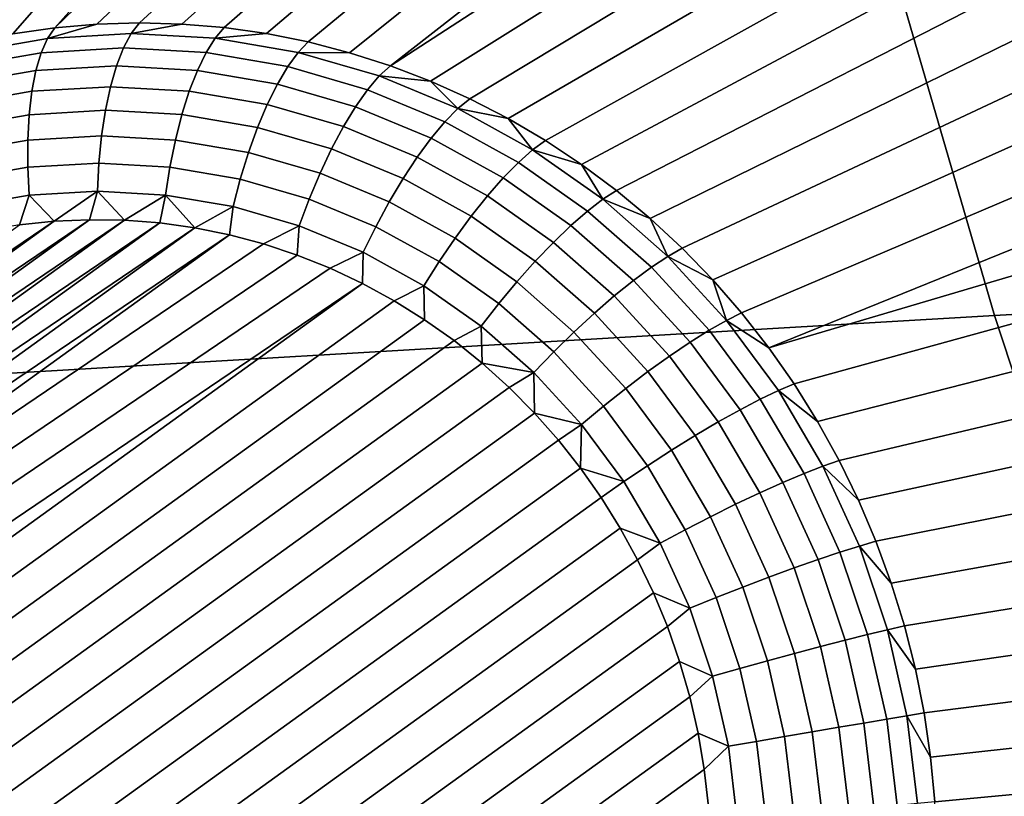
# Model space of a CAD drawing. Header units: metres. Extents: x -240 to 45, y -77 to 27.
# Tile 16 of 256: x -226.974 to -225.971, y -7.349 to -6.558. Entities that reach past the tile are written whole.
import ezdxf

# ---------------------------------------------------------------- set-up
doc = ezdxf.new("R2010")
doc.units = ezdxf.units.M
doc.layers.add('solid_102011X2', color=7, linetype='CONTINUOUS')

msp = doc.modelspace()

# ---------------------------------------------------------------- linework, layer by layer
at = {"layer": 'solid_102011X2'}
for points in [[(-224.768066, -6.04399, 299.500885), (-226.197327, -6.116808, 297.800934), (-225.981155, -6.859543, 297.657959), (-224.555954, -6.777862, 299.357483)], [(-226.197327, -6.116808, 297.800934), (-227.61319, -6.19047, 296.084045), (-227.392761, -6.94215, 295.94165), (-225.981155, -6.859543, 297.657959)], [(-226.555435, -6.242955, 274.784607), (-226.894928, -6.562915, 273.851959), (-226.937943, -6.566638, 273.866241), (-226.604858, -6.244593, 274.801697)], [(-226.505859, -6.243915, 274.767212), (-226.851746, -6.561648, 273.837769), (-226.894928, -6.562915, 273.851959), (-226.555435, -6.242955, 274.784607)], [(-226.456253, -6.247506, 274.749481), (-226.808517, -6.562842, 273.823669), (-226.851746, -6.561648, 273.837769), (-226.505859, -6.243915, 274.767212)], [(-226.654037, -6.248811, 274.818359), (-226.937943, -6.566638, 273.866241), (-226.980667, -6.572806, 273.880554), (-226.702881, -6.255571, 274.834534)], [(-226.654037, -6.248811, 274.818359), (-226.604858, -6.244593, 274.801697), (-226.937943, -6.566638, 273.866241)], [(-226.406693, -6.253729, 274.731567), (-226.765381, -6.566492, 273.809723), (-226.808517, -6.562842, 273.823669), (-226.456253, -6.247506, 274.749481)], [(-226.3573, -6.262606, 274.713531), (-226.722458, -6.572588, 273.79599), (-226.765381, -6.566492, 273.809723), (-226.406693, -6.253729, 274.731567)], [(-226.702881, -6.255571, 274.834534), (-226.980667, -6.572806, 273.880554), (-227.02298, -6.581402, 273.894867), (-226.751312, -6.264852, 274.85022)], [(-226.308167, -6.274127, 274.695465), (-226.679886, -6.581112, 273.782471), (-226.722458, -6.572588, 273.79599), (-226.3573, -6.262606, 274.713531)], [(-226.751312, -6.264852, 274.85022), (-227.02298, -6.581402, 273.894867), (-227.064743, -6.5924, 273.909119), (-226.799225, -6.276611, 274.865295)], [(-226.25943, -6.2883, 274.677429), (-226.637772, -6.592039, 273.769257), (-226.679886, -6.581112, 273.782471), (-226.308167, -6.274127, 274.695465)], [(-226.799225, -6.276611, 274.865295), (-227.064743, -6.5924, 273.909119), (-227.105835, -6.605768, 273.923279), (-226.846573, -6.290825, 274.879761)], [(-226.846573, -6.290825, 274.879761), (-227.105835, -6.605768, 273.923279), (-227.146164, -6.621467, 273.937286), (-226.893234, -6.307447, 274.893555)], [(-226.211212, -6.305092, 274.659576), (-226.596237, -6.605337, 273.756348), (-226.637772, -6.592039, 273.769257), (-226.25943, -6.2883, 274.677429)], [(-226.939163, -6.326444, 274.906677), (-226.893234, -6.307447, 274.893555), (-227.146164, -6.621467, 273.937286)], [(-226.211212, -6.305092, 274.659576), (-226.16362, -6.324492, 274.641907), (-226.596237, -6.605337, 273.756348)], [(-226.984253, -6.347772, 274.919067), (-226.939163, -6.326444, 274.906677), (-227.146164, -6.621467, 273.937286), (-227.185577, -6.63945, 273.951111)], [(-226.116791, -6.346446, 274.624603), (-226.55542, -6.620967, 273.743774), (-226.596237, -6.605337, 273.756348), (-226.16362, -6.324492, 274.641907)], [(-226.070831, -6.370922, 274.607727), (-226.515427, -6.638883, 273.731598), (-226.55542, -6.620967, 273.743774), (-226.116791, -6.346446, 274.624603)], [(-226.025879, -6.397838, 274.59137), (-226.476379, -6.659033, 273.719879), (-226.515427, -6.638883, 273.731598), (-226.070831, -6.370922, 274.607727)], [(-225.982071, -6.427145, 274.575623), (-226.4384, -6.681357, 273.708588), (-226.476379, -6.659033, 273.719879), (-226.025879, -6.397838, 274.59137)], [(-225.939484, -6.45874, 274.560608), (-226.401596, -6.705791, 273.697784), (-226.4384, -6.681357, 273.708588), (-225.982071, -6.427145, 274.575623)], [(-225.898254, -6.49256, 274.546356), (-226.366058, -6.732262, 273.687531), (-226.401596, -6.705791, 273.697784), (-225.939484, -6.45874, 274.560608)], [(-225.858459, -6.528501, 274.532959), (-226.331924, -6.760692, 273.677795), (-226.366058, -6.732262, 273.687531), (-225.898254, -6.49256, 274.546356)], [(-225.820206, -6.566483, 274.520477), (-226.299271, -6.790998, 273.668671), (-226.331924, -6.760692, 273.677795), (-225.858459, -6.528501, 274.532959)], [(-226.860123, -6.572527, 273.812164), (-226.945343, -6.57746, 273.840332), (-226.894928, -6.562915, 273.851959), (-226.851746, -6.561648, 273.837769)], [(-226.945343, -6.57746, 273.840332), (-226.937943, -6.566638, 273.866241), (-226.894928, -6.562915, 273.851959)], [(-226.860123, -6.572527, 273.812164), (-226.851746, -6.561648, 273.837769), (-226.808517, -6.562842, 273.823669)], [(-226.77475, -6.577315, 273.784424), (-226.860123, -6.572527, 273.812164), (-226.808517, -6.562842, 273.823669), (-226.765381, -6.566492, 273.809723)], [(-226.945343, -6.57746, 273.840332), (-227.029404, -6.592056, 273.868591), (-226.980667, -6.572806, 273.880554), (-226.937943, -6.566638, 273.866241)], [(-226.945343, -6.57746, 273.840332), (-226.860123, -6.572527, 273.812164), (-226.867935, -6.587213, 273.788269), (-226.951767, -6.592066, 273.815979)], [(-226.860123, -6.572527, 273.812164), (-226.77475, -6.577315, 273.784424), (-226.783936, -6.591924, 273.761017), (-226.867935, -6.587213, 273.788269)], [(-226.77475, -6.577315, 273.784424), (-226.765381, -6.566492, 273.809723), (-226.722458, -6.572588, 273.79599)], [(-226.690216, -6.591769, 273.757507), (-226.77475, -6.577315, 273.784424), (-226.722458, -6.572588, 273.79599), (-226.679886, -6.581112, 273.782471)], [(-225.783585, -6.606399, 274.509003), (-226.268188, -6.823092, 273.660156), (-226.299271, -6.790998, 273.668671), (-225.820206, -6.566483, 274.520477)], [(-227.029404, -6.592056, 273.868591), (-226.945343, -6.57746, 273.840332), (-226.951767, -6.592066, 273.815979), (-227.034485, -6.606426, 273.843811)], [(-226.77475, -6.577315, 273.784424), (-226.690216, -6.591769, 273.757507), (-226.700775, -6.606143, 273.734528), (-226.783936, -6.591924, 273.761017)], [(-226.690216, -6.591769, 273.757507), (-226.679886, -6.581112, 273.782471), (-226.637772, -6.592039, 273.769257)], [(-227.034485, -6.606426, 273.843811), (-226.951767, -6.592066, 273.815979), (-226.957077, -6.610138, 273.793823), (-227.038055, -6.624199, 273.821075)], [(-226.951767, -6.592066, 273.815979), (-226.867935, -6.587213, 273.788269), (-226.874985, -6.605386, 273.766693), (-226.957077, -6.610138, 273.793823)], [(-226.867935, -6.587213, 273.788269), (-226.783936, -6.591924, 273.761017), (-226.79274, -6.609999, 273.73999), (-226.874985, -6.605386, 273.766693)], [(-226.783936, -6.591924, 273.761017), (-226.700775, -6.606143, 273.734528), (-226.711319, -6.623922, 273.71405), (-226.79274, -6.609999, 273.73999)], [(-226.690216, -6.591769, 273.757507), (-226.607529, -6.615718, 273.731659), (-226.619415, -6.629705, 273.709076), (-226.700775, -6.606143, 273.734528)], [(-226.607529, -6.615718, 273.731659), (-226.690216, -6.591769, 273.757507), (-226.637772, -6.592039, 273.769257), (-226.596237, -6.605337, 273.756348)], [(-227.038055, -6.624199, 273.821075), (-226.957077, -6.610138, 273.793823), (-226.961166, -6.631295, 273.774261), (-227.040085, -6.644999, 273.800842)], [(-226.957077, -6.610138, 273.793823), (-226.874985, -6.605386, 273.766693), (-226.881149, -6.626664, 273.747833), (-226.961166, -6.631295, 273.774261)], [(-226.874985, -6.605386, 273.766693), (-226.79274, -6.609999, 273.73999), (-226.800995, -6.631159, 273.721802), (-226.881149, -6.626664, 273.747833)], [(-226.79274, -6.609999, 273.73999), (-226.711319, -6.623922, 273.71405), (-226.721634, -6.64473, 273.696533), (-226.800995, -6.631159, 273.721802)], [(-226.700775, -6.606143, 273.734528), (-226.619415, -6.629705, 273.709076), (-226.631653, -6.646992, 273.689148), (-226.711319, -6.623922, 273.71405)], [(-226.607529, -6.615718, 273.731659), (-226.596237, -6.605337, 273.756348), (-226.55542, -6.620967, 273.743774)], [(-225.748703, -6.64815, 274.498535), (-226.238785, -6.856877, 273.652283), (-226.268188, -6.823092, 273.660156), (-225.783585, -6.606399, 274.509003)], [(-226.711319, -6.623922, 273.71405), (-226.631653, -6.646992, 273.689148), (-226.643982, -6.667215, 273.672241), (-226.721634, -6.64473, 273.696533)], [(-226.607529, -6.615718, 273.731659), (-226.527634, -6.648882, 273.707214), (-226.540817, -6.662333, 273.685028), (-226.619415, -6.629705, 273.709076)], [(-226.607529, -6.615718, 273.731659), (-226.55542, -6.620967, 273.743774), (-226.527634, -6.648882, 273.707214)], [(-226.527634, -6.648882, 273.707214), (-226.55542, -6.620967, 273.743774), (-226.515427, -6.638883, 273.731598)], [(-227.040085, -6.644999, 273.800842), (-226.961166, -6.631295, 273.774261), (-226.963928, -6.655088, 273.757751), (-227.040512, -6.668386, 273.783539)], [(-226.961166, -6.631295, 273.774261), (-226.881149, -6.626664, 273.747833), (-226.886276, -6.650594, 273.732117), (-226.963928, -6.655088, 273.757751)], [(-226.881149, -6.626664, 273.747833), (-226.800995, -6.631159, 273.721802), (-226.808502, -6.654957, 273.706848), (-226.886276, -6.650594, 273.732117)], [(-226.800995, -6.631159, 273.721802), (-226.721634, -6.64473, 273.696533), (-226.731491, -6.668125, 273.682312), (-226.808502, -6.654957, 273.706848)], [(-226.619415, -6.629705, 273.709076), (-226.540817, -6.662333, 273.685028), (-226.554703, -6.678939, 273.665588), (-226.631653, -6.646992, 273.689148)], [(-226.721634, -6.64473, 273.696533), (-226.643982, -6.667215, 273.672241), (-226.656143, -6.689944, 273.658752), (-226.731491, -6.668125, 273.682312)], [(-226.527634, -6.648882, 273.707214), (-226.515427, -6.638883, 273.731598), (-226.476379, -6.659033, 273.719879)], [(-227.040512, -6.668386, 273.783539), (-226.963928, -6.655088, 273.757751), (-226.965302, -6.681015, 273.744629), (-227.039322, -6.693866, 273.769531)], [(-226.963928, -6.655088, 273.757751), (-226.886276, -6.650594, 273.732117), (-226.890274, -6.676672, 273.719849), (-226.965302, -6.681015, 273.744629)], [(-226.886276, -6.650594, 273.732117), (-226.808502, -6.654957, 273.706848), (-226.815109, -6.680888, 273.695435), (-226.890274, -6.676672, 273.719849)], [(-226.808502, -6.654957, 273.706848), (-226.731491, -6.668125, 273.682312), (-226.740677, -6.693613, 273.671722), (-226.815109, -6.680888, 273.695435)], [(-226.631653, -6.646992, 273.689148), (-226.554703, -6.678939, 273.665588), (-226.568985, -6.698352, 273.649292), (-226.643982, -6.667215, 273.672241)], [(-226.527634, -6.648882, 273.707214), (-226.451477, -6.690873, 273.684448), (-226.465897, -6.703643, 273.662628), (-226.540817, -6.662333, 273.685028)], [(-226.527634, -6.648882, 273.707214), (-226.476379, -6.659033, 273.719879), (-226.451477, -6.690873, 273.684448)], [(-225.715622, -6.691612, 274.489166), (-226.211136, -6.892256, 273.64505), (-226.238785, -6.856877, 273.652283), (-225.748703, -6.64815, 274.498535)], [(-226.540817, -6.662333, 273.685028), (-226.465897, -6.703643, 273.662628), (-226.481339, -6.719388, 273.643646), (-226.554703, -6.678939, 273.665588)], [(-226.451477, -6.690873, 273.684448), (-226.476379, -6.659033, 273.719879), (-226.4384, -6.681357, 273.708588)], [(-226.731491, -6.668125, 273.682312), (-226.656143, -6.689944, 273.658752), (-226.667877, -6.714699, 273.648956), (-226.740677, -6.693613, 273.671722)], [(-226.643982, -6.667215, 273.672241), (-226.568985, -6.698352, 273.649292), (-226.583359, -6.720159, 273.636475), (-226.656143, -6.689944, 273.658752)], [(-227.039322, -6.693866, 273.769531), (-226.965302, -6.681015, 273.744629), (-226.965286, -6.708526, 273.735168), (-227.036545, -6.720899, 273.759155)], [(-226.965302, -6.681015, 273.744629), (-226.890274, -6.676672, 273.719849), (-226.893051, -6.704344, 273.711304), (-226.965286, -6.708526, 273.735168)], [(-226.890274, -6.676672, 273.719849), (-226.815109, -6.680888, 273.695435), (-226.820679, -6.708403, 273.687805), (-226.893051, -6.704344, 273.711304)], [(-226.815109, -6.680888, 273.695435), (-226.740677, -6.693613, 273.671722), (-226.749023, -6.720655, 273.664978), (-226.820679, -6.708403, 273.687805)], [(-226.554703, -6.678939, 273.665588), (-226.481339, -6.719388, 273.643646), (-226.497482, -6.737775, 273.62793), (-226.568985, -6.698352, 273.649292)], [(-226.451477, -6.690873, 273.684448), (-226.4384, -6.681357, 273.708588), (-226.401596, -6.705791, 273.697784)], [(-226.740677, -6.693613, 273.671722), (-226.667877, -6.714699, 273.648956), (-226.678925, -6.740957, 273.643066), (-226.749023, -6.720655, 273.664978)], [(-226.656143, -6.689944, 273.658752), (-226.583359, -6.720159, 273.636475), (-226.597534, -6.743898, 273.627441), (-226.667877, -6.714699, 273.648956)], [(-226.451477, -6.690873, 273.684448), (-226.379974, -6.741197, 273.663605), (-226.395538, -6.753153, 273.642151), (-226.465897, -6.703643, 273.662628)], [(-226.451477, -6.690873, 273.684448), (-226.401596, -6.705791, 273.697784), (-226.379974, -6.741197, 273.663605)], [(-225.715622, -6.691612, 274.489166), (-225.684433, -6.736698, 274.480865), (-226.211136, -6.892256, 273.64505)], [(-226.965286, -6.708526, 273.735168), (-226.893051, -6.704344, 273.711304), (-226.894547, -6.733026, 273.706665), (-226.963867, -6.737039, 273.729584)], [(-226.893051, -6.704344, 273.711304), (-226.820679, -6.708403, 273.687805), (-226.825089, -6.736921, 273.684113), (-226.894547, -6.733026, 273.706665)], [(-226.568985, -6.698352, 273.649292), (-226.497482, -6.737775, 273.62793), (-226.513977, -6.758414, 273.615753), (-226.583359, -6.720159, 273.636475)], [(-226.465897, -6.703643, 273.662628), (-226.395538, -6.753153, 273.642151), (-226.41246, -6.767866, 273.623596), (-226.481339, -6.719388, 273.643646)], [(-227.036545, -6.720899, 273.759155), (-226.965286, -6.708526, 273.735168), (-226.963867, -6.737039, 273.729584), (-227.032257, -6.748912, 273.752594)], [(-226.820679, -6.708403, 273.687805), (-226.749023, -6.720655, 273.664978), (-226.756332, -6.748679, 273.662201), (-226.825089, -6.736921, 273.684113)], [(-226.667877, -6.714699, 273.648956), (-226.597534, -6.743898, 273.627441), (-226.611206, -6.76907, 273.622345), (-226.678925, -6.740957, 273.643066)], [(-226.379974, -6.741197, 273.663605), (-226.401596, -6.705791, 273.697784), (-226.366058, -6.732262, 273.687531)], [(-226.749023, -6.720655, 273.664978), (-226.678925, -6.740957, 273.643066), (-226.689056, -6.768161, 273.641174), (-226.756332, -6.748679, 273.662201)], [(-226.583359, -6.720159, 273.636475), (-226.513977, -6.758414, 273.615753), (-226.530487, -6.780869, 273.607391), (-226.597534, -6.743898, 273.627441)], [(-226.481339, -6.719388, 273.643646), (-226.41246, -6.767866, 273.623596), (-226.430344, -6.785023, 273.608368), (-226.497482, -6.737775, 273.62793)], [(-226.963867, -6.737039, 273.729584), (-226.894547, -6.733026, 273.706665), (-226.93837, -6.763551, 273.720398)], [(-226.894547, -6.733026, 273.706665), (-226.902588, -6.761939, 273.708618), (-226.93837, -6.763551, 273.720398)], [(-226.894547, -6.733026, 273.706665), (-226.86676, -6.762526, 273.696899), (-226.902588, -6.761939, 273.708618)], [(-226.894547, -6.733026, 273.706665), (-226.825089, -6.736921, 273.684113), (-226.86676, -6.762526, 273.696899)], [(-226.379974, -6.741197, 273.663605), (-226.366058, -6.732262, 273.687531), (-226.331924, -6.760692, 273.677795)], [(-227.032257, -6.748912, 273.752594), (-226.963867, -6.737039, 273.729584), (-226.973938, -6.767347, 273.732239), (-227.009232, -6.773327, 273.74411)], [(-226.963867, -6.737039, 273.729584), (-226.93837, -6.763551, 273.720398), (-226.973938, -6.767347, 273.732239)], [(-226.825089, -6.736921, 273.684113), (-226.830978, -6.765303, 273.685333), (-226.86676, -6.762526, 273.696899)], [(-226.825089, -6.736921, 273.684113), (-226.795425, -6.770263, 273.67395), (-226.830978, -6.765303, 273.685333)], [(-226.825089, -6.736921, 273.684113), (-226.756332, -6.748679, 273.662201), (-226.795425, -6.770263, 273.67395)], [(-226.678925, -6.740957, 273.643066), (-226.611206, -6.76907, 273.622345), (-226.624069, -6.795139, 273.621307), (-226.689056, -6.768161, 273.641174)], [(-226.597534, -6.743898, 273.627441), (-226.530487, -6.780869, 273.607391), (-226.546646, -6.804664, 273.603027), (-226.611206, -6.76907, 273.622345)], [(-226.497482, -6.737775, 273.62793), (-226.430344, -6.785023, 273.608368), (-226.448837, -6.804263, 273.596771), (-226.513977, -6.758414, 273.615753)], [(-226.379974, -6.741197, 273.663605), (-226.313934, -6.799265, 273.644989), (-226.330566, -6.810282, 273.62384), (-226.395538, -6.753153, 273.642151)], [(-226.379974, -6.741197, 273.663605), (-226.331924, -6.760692, 273.677795), (-226.313934, -6.799265, 273.644989)], [(-225.655243, -6.783219, 274.473755), (-226.185333, -6.929124, 273.638519), (-226.211136, -6.892256, 273.64505), (-225.684433, -6.736698, 274.480865)], [(-226.756332, -6.748679, 273.662201), (-226.760178, -6.777381, 273.66275), (-226.795425, -6.770263, 273.67395)], [(-226.756332, -6.748679, 273.662201), (-226.689056, -6.768161, 273.641174), (-226.725357, -6.786636, 273.651825), (-226.760178, -6.777381, 273.66275)], [(-226.395538, -6.753153, 273.642151), (-226.330566, -6.810282, 273.62384), (-226.348846, -6.823802, 273.605652), (-226.41246, -6.767866, 273.623596)], [(-227.478439, -7.232588, 273.921539), (-226.830978, -6.765303, 273.685333), (-226.795425, -6.770263, 273.67395)], [(-227.478439, -7.232588, 273.921539), (-227.468277, -7.196647, 273.916351), (-226.830978, -6.765303, 273.685333)], [(-227.468277, -7.196647, 273.916351), (-226.86676, -6.762526, 273.696899), (-226.830978, -6.765303, 273.685333)], [(-227.468277, -7.196647, 273.916351), (-227.456131, -7.161446, 273.910553), (-226.86676, -6.762526, 273.696899)], [(-227.456131, -7.161446, 273.910553), (-226.902588, -6.761939, 273.708618), (-226.86676, -6.762526, 273.696899)], [(-227.456131, -7.161446, 273.910553), (-227.442032, -7.127048, 273.904175), (-226.902588, -6.761939, 273.708618)], [(-227.442032, -7.127048, 273.904175), (-226.93837, -6.763551, 273.720398), (-226.902588, -6.761939, 273.708618)], [(-227.442032, -7.127048, 273.904175), (-227.426056, -7.093649, 273.897217), (-226.93837, -6.763551, 273.720398)], [(-227.426056, -7.093649, 273.897217), (-226.973938, -6.767347, 273.732239), (-226.93837, -6.763551, 273.720398)], [(-226.513977, -6.758414, 273.615753), (-226.448837, -6.804263, 273.596771), (-226.467529, -6.825177, 273.58905), (-226.530487, -6.780869, 273.607391)], [(-226.313934, -6.799265, 273.644989), (-226.331924, -6.760692, 273.677795), (-226.299271, -6.790998, 273.668671)], [(-227.486588, -7.269085, 273.926117), (-226.795425, -6.770263, 273.67395), (-226.760178, -6.777381, 273.66275)], [(-227.486588, -7.269085, 273.926117), (-227.478439, -7.232588, 273.921539), (-226.795425, -6.770263, 273.67395)], [(-226.689056, -6.768161, 273.641174), (-226.691086, -6.797991, 273.641205), (-226.725357, -6.786636, 273.651825)], [(-226.689056, -6.768161, 273.641174), (-226.624069, -6.795139, 273.621307), (-226.65744, -6.81143, 273.63089), (-226.691086, -6.797991, 273.641205)], [(-226.611206, -6.76907, 273.622345), (-226.546646, -6.804664, 273.603027), (-226.562119, -6.829297, 273.602783), (-226.624069, -6.795139, 273.621307)], [(-226.41246, -6.767866, 273.623596), (-226.348846, -6.823802, 273.605652), (-226.368347, -6.839541, 273.590881), (-226.430344, -6.785023, 273.608368)], [(-227.492676, -7.306042, 273.930023), (-226.760178, -6.777381, 273.66275), (-226.725357, -6.786636, 273.651825)], [(-227.492676, -7.306042, 273.930023), (-227.486588, -7.269085, 273.926117), (-226.760178, -6.777381, 273.66275)], [(-226.530487, -6.780869, 273.607391), (-226.467529, -6.825177, 273.58905), (-226.486023, -6.847323, 273.585388), (-226.546646, -6.804664, 273.603027)], [(-226.430344, -6.785023, 273.608368), (-226.368347, -6.839541, 273.590881), (-226.388657, -6.857166, 273.579803), (-226.448837, -6.804263, 273.596771)], [(-225.628113, -6.831098, 274.467773), (-226.161453, -6.967375, 273.63266), (-226.185333, -6.929124, 273.638519), (-225.655243, -6.783219, 274.473755)], [(-224.555954, -6.777862, 299.357483), (-225.981155, -6.859543, 297.657959), (-225.740387, -7.591862, 297.498688), (-224.319702, -7.501435, 299.197754)], [(-227.492676, -7.306042, 273.930023), (-226.725357, -6.786636, 273.651825), (-226.691086, -6.797991, 273.641205), (-227.496704, -7.343329, 273.933258)], [(-226.624069, -6.795139, 273.621307), (-226.624557, -6.826897, 273.620911), (-226.65744, -6.81143, 273.63089)], [(-226.624069, -6.795139, 273.621307), (-226.562119, -6.829297, 273.602783), (-226.592468, -6.844385, 273.611298), (-226.624557, -6.826897, 273.620911)], [(-226.313934, -6.799265, 273.644989), (-226.299271, -6.790998, 273.668671), (-226.268188, -6.823092, 273.660156)], [(-227.496704, -7.343329, 273.933258), (-226.691086, -6.797991, 273.641205), (-226.65744, -6.81143, 273.63089), (-227.498657, -7.38082, 273.935852)], [(-226.546646, -6.804664, 273.603027), (-226.486023, -6.847323, 273.585388), (-226.503952, -6.870234, 273.585846), (-226.562119, -6.829297, 273.602783)], [(-226.448837, -6.804263, 273.596771), (-226.388657, -6.857166, 273.579803), (-226.409378, -6.876302, 273.572662), (-226.467529, -6.825177, 273.58905)], [(-226.313934, -6.799265, 273.644989), (-226.254135, -6.864396, 273.628784), (-226.271744, -6.874359, 273.60788), (-226.330566, -6.810282, 273.62384)], [(-226.313934, -6.799265, 273.644989), (-226.268188, -6.823092, 273.660156), (-226.254135, -6.864396, 273.628784)], [(-227.498657, -7.38082, 273.935852), (-226.65744, -6.81143, 273.63089), (-226.624557, -6.826897, 273.620911), (-227.49852, -7.418451, 273.937744)], [(-226.330566, -6.810282, 273.62384), (-226.271744, -6.874359, 273.60788), (-226.291245, -6.886543, 273.590057), (-226.348846, -6.823802, 273.605652)], [(-226.467529, -6.825177, 273.58905), (-226.409378, -6.876302, 273.572662), (-226.430038, -6.896546, 273.569611), (-226.486023, -6.847323, 273.585388)], [(-226.348846, -6.823802, 273.605652), (-226.291245, -6.886543, 273.590057), (-226.31221, -6.900691, 273.575653), (-226.368347, -6.839541, 273.590881)], [(-226.254135, -6.864396, 273.628784), (-226.268188, -6.823092, 273.660156), (-226.238785, -6.856877, 273.652283)], [(-227.496307, -7.456047, 273.938965), (-227.49852, -7.418451, 273.937744), (-226.624557, -6.826897, 273.620911)], [(-227.496307, -7.456047, 273.938965), (-226.624557, -6.826897, 273.620911), (-226.592468, -6.844385, 273.611298), (-227.491989, -7.493578, 273.939484)], [(-226.562119, -6.829297, 273.602783), (-226.561417, -6.863772, 273.602142), (-226.592468, -6.844385, 273.611298)], [(-226.562119, -6.829297, 273.602783), (-226.503952, -6.870234, 273.585846), (-226.531418, -6.885045, 273.593414), (-226.561417, -6.863772, 273.602142)], [(-225.603104, -6.88023, 274.462921), (-226.139542, -7.006896, 273.627533), (-226.161453, -6.967375, 273.63266), (-225.628113, -6.831098, 274.467773)], [(-227.491989, -7.493578, 273.939484), (-226.592468, -6.844385, 273.611298), (-226.561417, -6.863772, 273.602142), (-227.485611, -7.530772, 273.939331)], [(-226.368347, -6.839541, 273.590881), (-226.31221, -6.900691, 273.575653), (-226.334183, -6.916504, 273.565033), (-226.388657, -6.857166, 273.579803)], [(-226.486023, -6.847323, 273.585388), (-226.430038, -6.896546, 273.569611), (-226.450226, -6.91747, 273.570679), (-226.503952, -6.870234, 273.585846)], [(-227.485611, -7.530772, 273.939331), (-226.561417, -6.863772, 273.602142), (-226.531418, -6.885045, 273.593414), (-227.477173, -7.567597, 273.938477)], [(-225.981155, -6.859543, 297.657959), (-227.392761, -6.94215, 295.94165), (-227.147232, -7.683289, 295.783081), (-225.740387, -7.591862, 297.498688)], [(-226.388657, -6.857166, 273.579803), (-226.334183, -6.916504, 273.565033), (-226.356735, -6.933647, 273.55838), (-226.409378, -6.876302, 273.572662)], [(-226.254135, -6.864396, 273.628784), (-226.201294, -6.935827, 273.615173), (-226.219757, -6.944633, 273.594482), (-226.271744, -6.874359, 273.60788)], [(-226.254135, -6.864396, 273.628784), (-226.238785, -6.856877, 273.652283), (-226.211136, -6.892256, 273.64505)], [(-226.201294, -6.935827, 273.615173), (-226.254135, -6.864396, 273.628784), (-226.211136, -6.892256, 273.64505), (-226.185333, -6.929124, 273.638519)], [(-226.503952, -6.870234, 273.585846), (-226.502731, -6.90802, 273.585205), (-226.531418, -6.885045, 273.593414)], [(-226.503952, -6.870234, 273.585846), (-226.450226, -6.91747, 273.570679), (-226.502731, -6.90802, 273.585205)], [(-226.271744, -6.874359, 273.60788), (-226.219757, -6.944633, 273.594482), (-226.240341, -6.955352, 273.576935), (-226.291245, -6.886543, 273.590057)], [(-227.477173, -7.567597, 273.938477), (-226.531418, -6.885045, 273.593414), (-226.502731, -6.90802, 273.585205), (-227.466751, -7.603756, 273.93692)], [(-226.409378, -6.876302, 273.572662), (-226.356735, -6.933647, 273.55838), (-226.379364, -6.951757, 273.555847), (-226.430038, -6.896546, 273.569611)], [(-225.580261, -6.930476, 274.459259), (-226.11969, -7.047573, 273.623138), (-226.139542, -7.006896, 273.627533), (-225.603104, -6.88023, 274.462921)], [(-226.291245, -6.886543, 273.590057), (-226.240341, -6.955352, 273.576935), (-226.262589, -6.967755, 273.562897), (-226.31221, -6.900691, 273.575653)], [(-226.430038, -6.896546, 273.569611), (-226.379364, -6.951757, 273.555847), (-226.401596, -6.970451, 273.557495), (-226.450226, -6.91747, 273.570679)], [(-226.31221, -6.900691, 273.575653), (-226.262589, -6.967755, 273.562897), (-226.286041, -6.981581, 273.552643), (-226.334183, -6.916504, 273.565033)], [(-227.466751, -7.603756, 273.93692), (-226.502731, -6.90802, 273.585205), (-226.475357, -6.932666, 273.577515), (-227.454361, -7.639213, 273.934692)], [(-226.450226, -6.91747, 273.570679), (-226.475357, -6.932666, 273.577515), (-226.502731, -6.90802, 273.585205)], [(-226.450226, -6.91747, 273.570679), (-226.449509, -6.958776, 273.570404), (-226.475357, -6.932666, 273.577515)], [(-226.450226, -6.91747, 273.570679), (-226.401596, -6.970451, 273.557495), (-226.449509, -6.958776, 273.570404)], [(-226.334183, -6.916504, 273.565033), (-226.286041, -6.981581, 273.552643), (-226.310211, -6.996538, 273.546417), (-226.356735, -6.933647, 273.55838)], [(-227.454361, -7.639213, 273.934692), (-226.475357, -6.932666, 273.577515), (-226.449509, -6.958776, 273.570404), (-227.440125, -7.673706, 273.931824)], [(-226.356735, -6.933647, 273.55838), (-226.310211, -6.996538, 273.546417), (-226.334564, -7.012308, 273.544312), (-226.379364, -6.951757, 273.555847)], [(-226.201294, -6.935827, 273.615173), (-226.185333, -6.929124, 273.638519), (-226.161453, -6.967375, 273.63266)], [(-225.559692, -6.981704, 274.456726), (-226.101944, -7.089284, 273.619476), (-226.11969, -7.047573, 273.623138), (-225.580261, -6.930476, 274.459259)], [(-226.196716, -7.029422, 273.566467), (-226.240341, -6.955352, 273.576935), (-226.219757, -6.944633, 273.594482), (-226.175217, -7.020281, 273.583801)], [(-226.175217, -7.020281, 273.583801), (-226.219757, -6.944633, 273.594482), (-226.201294, -6.935827, 273.615173), (-226.156021, -7.01272, 273.604309)], [(-226.156021, -7.01272, 273.604309), (-226.201294, -6.935827, 273.615173), (-226.161453, -6.967375, 273.63266), (-226.139542, -7.006896, 273.627533)], [(-226.379364, -6.951757, 273.555847), (-226.334564, -7.012308, 273.544312), (-226.358597, -7.028558, 273.546417), (-226.401596, -6.970451, 273.557495)], [(-226.220078, -7.039947, 273.552704), (-226.262589, -6.967755, 273.562897), (-226.240341, -6.955352, 273.576935), (-226.196716, -7.029422, 273.566467)], [(-227.440125, -7.673706, 273.931824), (-226.449509, -6.958776, 273.570404), (-226.425186, -6.98629, 273.563843), (-227.424072, -7.70719, 273.928284)], [(-226.401596, -6.970451, 273.557495), (-226.425186, -6.98629, 273.563843), (-226.449509, -6.958776, 273.570404)], [(-226.401596, -6.970451, 273.557495), (-226.402588, -7.01495, 273.557922), (-226.425186, -6.98629, 273.563843)], [(-226.401596, -6.970451, 273.557495), (-226.358597, -7.028558, 273.546417), (-226.402588, -7.01495, 273.557922)], [(-226.244797, -7.051635, 273.542755), (-226.286041, -6.981581, 273.552643), (-226.262589, -6.967755, 273.562897), (-226.220078, -7.039947, 273.552704)], [(-226.27034, -7.064237, 273.536835), (-226.310211, -6.996538, 273.546417), (-226.286041, -6.981581, 273.552643), (-226.244797, -7.051635, 273.542755)], [(-225.541428, -7.03378, 274.455322), (-226.086349, -7.131908, 273.616577), (-226.101944, -7.089284, 273.619476), (-225.559692, -6.981704, 274.456726)], [(-227.424072, -7.70719, 273.928284), (-226.425186, -6.98629, 273.563843), (-226.402588, -7.01495, 273.557922), (-227.406403, -7.73942, 273.924164)], [(-226.296188, -7.077488, 273.535126), (-226.334564, -7.012308, 273.544312), (-226.310211, -6.996538, 273.546417), (-226.27034, -7.064237, 273.536835)], [(-227.38707, -7.770453, 273.919434), (-227.406403, -7.73942, 273.924164), (-226.402588, -7.01495, 273.557922), (-226.381638, -7.044813, 273.552612)], [(-226.358597, -7.028558, 273.546417), (-226.381638, -7.044813, 273.552612), (-226.402588, -7.01495, 273.557922)], [(-226.321777, -7.091107, 273.537598), (-226.358597, -7.028558, 273.546417), (-226.334564, -7.012308, 273.544312), (-226.296188, -7.077488, 273.535126)], [(-226.156021, -7.01272, 273.604309), (-226.118835, -7.094172, 273.596344), (-226.138641, -7.100416, 273.575958), (-226.175217, -7.020281, 273.583801)], [(-226.156021, -7.01272, 273.604309), (-226.139542, -7.006896, 273.627533), (-226.11969, -7.047573, 273.623138)], [(-226.118835, -7.094172, 273.596344), (-226.156021, -7.01272, 273.604309), (-226.11969, -7.047573, 273.623138), (-226.101944, -7.089284, 273.619476)], [(-226.175217, -7.020281, 273.583801), (-226.138641, -7.100416, 273.575958), (-226.160904, -7.107885, 273.558807), (-226.196716, -7.029422, 273.566467)], [(-226.358597, -7.028558, 273.546417), (-226.321777, -7.091107, 273.537598), (-226.362289, -7.075847, 273.547882), (-226.381638, -7.044813, 273.552612)], [(-226.196716, -7.029422, 273.566467), (-226.160904, -7.107885, 273.558807), (-226.185181, -7.116421, 273.545227), (-226.220078, -7.039947, 273.552704)], [(-225.525528, -7.086572, 274.455017), (-226.072968, -7.17532, 273.614441), (-226.086349, -7.131908, 273.616577), (-225.541428, -7.03378, 274.455322)], [(-227.366119, -7.800317, 273.914124), (-227.38707, -7.770453, 273.919434), (-226.381638, -7.044813, 273.552612), (-226.362289, -7.075847, 273.547882)], [(-226.220078, -7.039947, 273.552704), (-226.185181, -7.116421, 273.545227), (-226.210922, -7.125843, 273.535492), (-226.244797, -7.051635, 273.542755)], [(-226.244797, -7.051635, 273.542755), (-226.210922, -7.125843, 273.535492), (-226.23761, -7.135952, 273.529846), (-226.27034, -7.064237, 273.536835)], [(-226.27034, -7.064237, 273.536835), (-226.23761, -7.135952, 273.529846), (-226.264664, -7.146534, 273.528381), (-226.296188, -7.077488, 273.535126)], [(-226.34462, -7.108077, 273.543762), (-227.343506, -7.828976, 273.908203), (-227.366119, -7.800317, 273.914124), (-226.362289, -7.075847, 273.547882)], [(-226.321777, -7.091107, 273.537598), (-226.34462, -7.108077, 273.543762), (-226.362289, -7.075847, 273.547882)], [(-226.296188, -7.077488, 273.535126), (-226.264664, -7.146534, 273.528381), (-226.291534, -7.157366, 273.531128), (-226.321777, -7.091107, 273.537598)], [(-226.321777, -7.091107, 273.537598), (-226.291534, -7.157366, 273.531128), (-226.328583, -7.14156, 273.540253), (-226.34462, -7.108077, 273.543762)], [(-226.118835, -7.094172, 273.596344), (-226.090195, -7.179231, 273.59137), (-226.110458, -7.184098, 273.571075), (-226.138641, -7.100416, 273.575958)], [(-226.118835, -7.094172, 273.596344), (-226.101944, -7.089284, 273.619476), (-226.086349, -7.131908, 273.616577)], [(-226.090195, -7.179231, 273.59137), (-226.118835, -7.094172, 273.596344), (-226.086349, -7.131908, 273.616577), (-226.072968, -7.17532, 273.614441)], [(-225.512054, -7.139937, 274.45578), (-226.061829, -7.219393, 273.613068), (-226.072968, -7.17532, 273.614441), (-225.525528, -7.086572, 274.455017)], [(-226.138641, -7.100416, 273.575958), (-226.110458, -7.184098, 273.571075), (-226.133316, -7.189822, 273.554016), (-226.160904, -7.107885, 273.558807)], [(-226.328583, -7.14156, 273.540253), (-227.319199, -7.85649, 273.901672), (-227.343506, -7.828976, 273.908203), (-226.34462, -7.108077, 273.543762)], [(-226.160904, -7.107885, 273.558807), (-226.133316, -7.189822, 273.554016), (-226.158279, -7.19628, 273.540527), (-226.185181, -7.116421, 273.545227)], [(-226.210922, -7.125843, 273.535492), (-226.18483, -7.203336, 273.530945), (-226.212387, -7.210842, 273.525452), (-226.23761, -7.135952, 273.529846)], [(-226.185181, -7.116421, 273.545227), (-226.158279, -7.19628, 273.540527), (-226.18483, -7.203336, 273.530945), (-226.210922, -7.125843, 273.535492)], [(-226.23761, -7.135952, 273.529846), (-226.212387, -7.210842, 273.525452), (-226.240387, -7.218637, 273.524139), (-226.264664, -7.146534, 273.528381)], [(-226.314346, -7.176054, 273.537354), (-227.29335, -7.8826, 273.894562), (-227.319199, -7.85649, 273.901672), (-226.328583, -7.14156, 273.540253)], [(-226.291534, -7.157366, 273.531128), (-226.314346, -7.176054, 273.537354), (-226.328583, -7.14156, 273.540253)], [(-225.501022, -7.193744, 274.457581), (-226.052963, -7.263996, 273.612488), (-226.061829, -7.219393, 273.613068), (-225.512054, -7.139937, 274.45578)], [(-226.264664, -7.146534, 273.528381), (-226.240387, -7.218637, 273.524139), (-226.268234, -7.226558, 273.527069), (-226.291534, -7.157366, 273.531128)], [(-226.291534, -7.157366, 273.531128), (-226.268234, -7.226558, 273.527069), (-226.301956, -7.211511, 273.535156), (-226.314346, -7.176054, 273.537354)], [(-226.301956, -7.211511, 273.535156), (-227.265976, -7.907247, 273.886871), (-227.29335, -7.8826, 273.894562), (-226.314346, -7.176054, 273.537354)], [(-226.090195, -7.179231, 273.59137), (-226.072968, -7.17532, 273.614441), (-226.061829, -7.219393, 273.613068)], [(-226.110458, -7.184098, 273.571075), (-226.091003, -7.270346, 273.569153), (-226.114273, -7.274271, 273.552124), (-226.133316, -7.189822, 273.554016)], [(-226.090195, -7.179231, 273.59137), (-226.070419, -7.266898, 273.589417), (-226.091003, -7.270346, 273.569153), (-226.110458, -7.184098, 273.571075)], [(-226.070419, -7.266898, 273.589417), (-226.090195, -7.179231, 273.59137), (-226.061829, -7.219393, 273.613068), (-226.052963, -7.263996, 273.612488)], [(-226.158279, -7.19628, 273.540527), (-226.139725, -7.278587, 273.538727), (-226.166809, -7.283206, 273.529175), (-226.18483, -7.203336, 273.530945)], [(-226.133316, -7.189822, 273.554016), (-226.114273, -7.274271, 273.552124), (-226.139725, -7.278587, 273.538727), (-226.158279, -7.19628, 273.540527)], [(-225.492493, -7.247827, 274.460327), (-226.046402, -7.309, 273.612671), (-226.052963, -7.263996, 273.612488), (-225.501022, -7.193744, 274.457581)], [(-226.18483, -7.203336, 273.530945), (-226.166809, -7.283206, 273.529175), (-226.194977, -7.288027, 273.523743), (-226.212387, -7.210842, 273.525452)], [(-226.291534, -7.247669, 273.5336), (-227.237289, -7.930222, 273.878662), (-227.265976, -7.907247, 273.886871), (-226.301956, -7.211511, 273.535156)], [(-226.268234, -7.226558, 273.527069), (-226.291534, -7.247669, 273.5336), (-226.301956, -7.211511, 273.535156)], [(-226.212387, -7.210842, 273.525452), (-226.194977, -7.288027, 273.523743), (-226.223633, -7.292951, 273.522491), (-226.240387, -7.218637, 273.524139)], [(-226.240387, -7.218637, 273.524139), (-226.223633, -7.292951, 273.522491), (-226.252151, -7.297872, 273.525482), (-226.268234, -7.226558, 273.527069)], [(-226.268234, -7.226558, 273.527069), (-226.252151, -7.297872, 273.525482), (-226.283096, -7.284494, 273.532745), (-226.291534, -7.247669, 273.5336)], [(-226.283096, -7.284494, 273.532745), (-227.207291, -7.951494, 273.869934), (-227.237289, -7.930222, 273.878662), (-226.291534, -7.247669, 273.5336)], [(-225.486496, -7.30205, 274.46402), (-226.042175, -7.35427, 273.613617), (-226.046402, -7.309, 273.612671), (-225.492493, -7.247827, 274.460327)], [(-226.070419, -7.266898, 273.589417), (-226.052963, -7.263996, 273.612488), (-226.046402, -7.309, 273.612671)], [(-226.114273, -7.274271, 273.552124), (-226.103989, -7.360242, 273.553223), (-226.1297, -7.362379, 273.539764), (-226.139725, -7.278587, 273.538727)], [(-226.091003, -7.270346, 273.569153), (-226.080505, -7.358149, 273.570251), (-226.103989, -7.360242, 273.553223), (-226.114273, -7.274271, 273.552124)], [(-226.070419, -7.266898, 273.589417), (-226.059753, -7.356145, 273.590546), (-226.080505, -7.358149, 273.570251), (-226.091003, -7.270346, 273.569153)], [(-226.059753, -7.356145, 273.590546), (-226.070419, -7.266898, 273.589417), (-226.046402, -7.309, 273.612671), (-226.042175, -7.35427, 273.613617)], [(-226.276718, -7.321689, 273.532562), (-227.176239, -7.970882, 273.860748), (-227.207291, -7.951494, 273.869934), (-226.283096, -7.284494, 273.532745)], [(-226.252151, -7.297872, 273.525482), (-226.276718, -7.321689, 273.532562), (-226.283096, -7.284494, 273.532745)], [(-226.166809, -7.283206, 273.529175), (-226.157089, -7.364515, 273.530212), (-226.185593, -7.366605, 273.524719), (-226.194977, -7.288027, 273.523743)], [(-226.139725, -7.278587, 273.538727), (-226.1297, -7.362379, 273.539764), (-226.157089, -7.364515, 273.530212), (-226.166809, -7.283206, 273.529175)], [(-226.223633, -7.292951, 273.522491), (-226.214584, -7.368604, 273.523438), (-226.243469, -7.370471, 273.526398), (-226.252151, -7.297872, 273.525482)], [(-226.194977, -7.288027, 273.523743), (-226.185593, -7.366605, 273.524719), (-226.214584, -7.368604, 273.523438), (-226.223633, -7.292951, 273.522491)], [(-226.252151, -7.297872, 273.525482), (-226.243469, -7.370471, 273.526398), (-226.2724, -7.35922, 273.533112), (-226.276718, -7.321689, 273.532562)], [(-225.483047, -7.356233, 274.468567), (-226.040268, -7.399677, 273.615356), (-226.042175, -7.35427, 273.613617), (-225.486496, -7.30205, 274.46402)], [(-226.2724, -7.35922, 273.533112), (-227.14415, -7.98837, 273.851166), (-227.176239, -7.970882, 273.860748), (-226.276718, -7.321689, 273.532562)]]:
    msp.add_3dface(points, dxfattribs=at)

doc.saveas('drawing.dxf')
